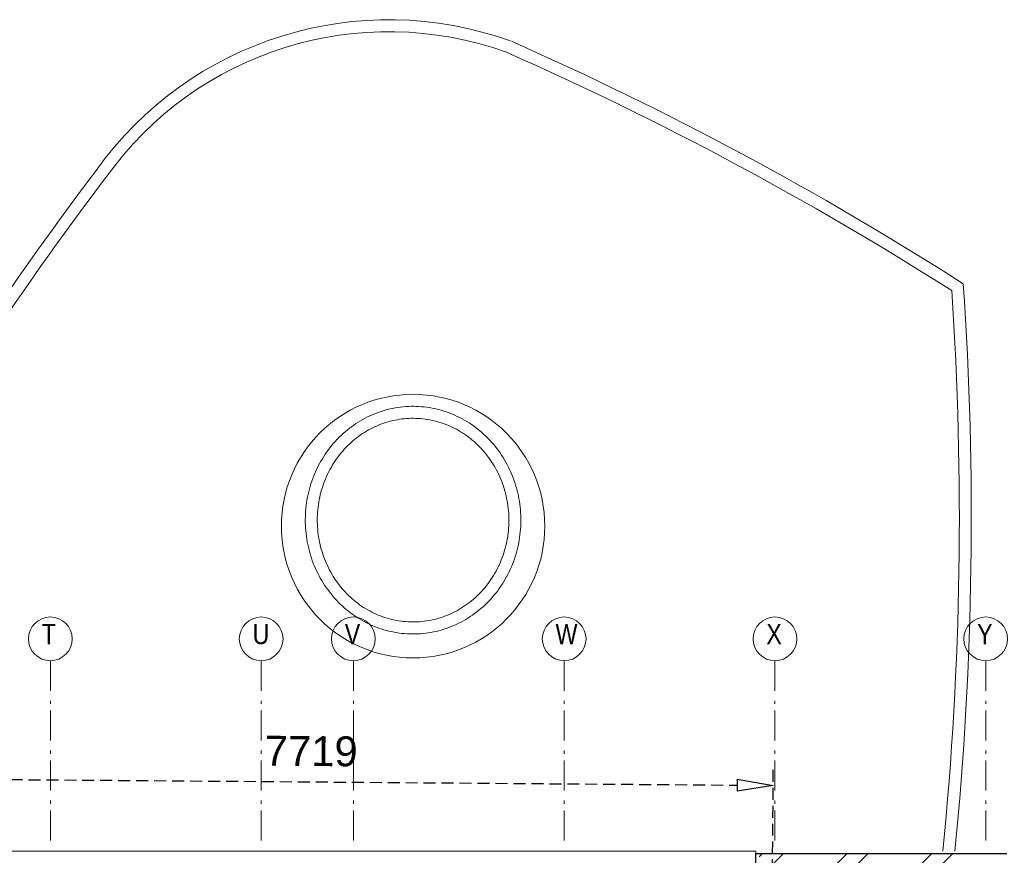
# Model space of a CAD drawing. Header units: millimetres. Extents: x 274611 to 749520, y 175257 to 298905.
# Tile 8 of 251: x 371458 to 379679, y 226204 to 233178. Entities that reach past the tile are written whole.
import ezdxf

# ---------------------------------------------------------------- set-up
doc = ezdxf.new("R2010")
doc.units = ezdxf.units.MM
doc.header["$LTSCALE"] = 400
doc.header["$PDMODE"] = 1
doc.header["$PDSIZE"] = 15
doc.linetypes.add('HIDDEN', pattern=[0.375, 0.25, -0.125])
doc.linetypes.add('STYLE_06', pattern=[1.041641, 0.625, -0.208282, 0.069427, -0.138931])
doc.layers.add('-ve', color=2, linetype='HIDDEN')
for name, color, linetype, lineweight in [('Buitenkozijnen', 140, 'Continuous', 15), ('mat-baksteen', 5, 'Continuous', 25), ('None', 7, 'Continuous', 9)]:
    doc.layers.add(name, color=color, linetype=linetype, lineweight=lineweight)
doc.styles.add('Arial Narrow', font='ARIALN.TTF', dxfattribs={"height": 222.25})
doc.styles.get("Standard").update_dxf_attribs({"font": 'arial.ttf'})
doc.dimstyles.new('CAL-N1-100-25', dxfattribs={"dimscale": 100, "dimtxt": 2.5, "dimasz": 3, "dimexe": 1.5, "dimexo": 0, "dimgap": 0.3, "dimtad": 0, "dimdec": 4, "dimrnd": 1, "dimdsep": 46, "dimtxsty": 'Standard', "dimblk": 'CLOSED', "dimcen": 0, "dimdle": 1.25, "dimclrt": 256, "dimadec": 0, "dimazin": 0, "dimtfac": 0.9, "dimtdec": 4, "dimtix": 1, "dimtmove": 0, "dimatfit": 3, "dimldrblk": 'CLOSED', "dimfxl": 1, "dimtvp": 1, "dimtolj": 1, "dimtzin": 0, "dimarcsym": 0})

# ---------------------------------------------------------------- blocks, each defined once
blk = doc.blocks.new('*X2771')
at = {"layer": 'None', "lineweight": 9}
for p, q in [((19258.8, 8652.2), (19286.6, 8680)), ((19363, 8580), (19463, 8680)), ((19893.7, 8580), (19993.7, 8680)), ((20070.1, 8580), (20170.1, 8680)), ((20600.8, 8580), (20700.8, 8680)), ((20777.2, 8580), (20877.2, 8680))]:
    blk.add_line(p, q, dxfattribs=at)
blk = doc.blocks.new('*U2808')
at = {"layer": 'None', "color": 43, "linetype": 'Continuous', "lineweight": 9}
for centre, radius, start, end in [((16166.6, 12638.7), 3001.3, 70.19311, 144.48046), ((16166.6, 12638.7), 2901.3, 70.19311, 144.48046), ((5756.4, -10392.2), 28267.7, 57.4554, 66.14129), ((5756.4, -10392.2), 28167.7, 57.55796, 66.14129), ((36256.6, -2686), 28267.7, 142.85059, 156.2915), ((36256.6, -2686), 28167.7, 142.85059, 156.20215), ((-7237, 11484.7), 28267.7, 354.34621, 3.95976), ((-7237, 11484.7), 28167.7, 354.32647, 3.85719)]:
    blk.add_arc(centre, radius, start, end, dxfattribs=at)
blk = doc.blocks.new('*U2809')
at = {"layer": 'None', "color": 43, "linetype": 'Continuous', "lineweight": 9}
for centre, radius, start, end in [((16166.6, 12638.7), 3001.3, 70.19311, 144.48046), ((16166.6, 12638.7), 2901.3, 70.19311, 144.48046), ((5756.4, -10392.2), 28267.7, 57.4554, 66.14129), ((5756.4, -10392.2), 28167.7, 57.55796, 66.14129), ((36256.6, -2686), 28267.7, 142.85059, 156.2915), ((36256.6, -2686), 28167.7, 142.85059, 156.20215), ((-7237, 11484.7), 28267.7, 354.34621, 3.95976), ((-7237, 11484.7), 28167.7, 354.32647, 3.85719)]:
    blk.add_arc(centre, radius, start, end, dxfattribs=at)
blk = doc.blocks.new('_CLOSED')
at = {"color": 0, "linetype": 'ByBlock'}
for p, q in [((-1, 0.167), (0, 0)), ((-1, 0.167), (-1, -0.167)), ((0, 0), (-1, -0.167))]:
    blk.add_line(p, q, dxfattribs=at)
blk = doc.blocks.new('*D2844')
at = {"layer": '-ve', "color": 0, "lineweight": -2, "transparency": 16777216}
for p, q in [((370020.7, 225527.7), (370032, 226997.2)), ((377739.1, 225468.4), (377750.4, 226937.8)), ((370330.8, 226844.9), (377449.3, 226790.1))]:
    blk.add_line(p, q, dxfattribs=at)
at = {"layer": 'Defpoints', "color": 0, "transparency": 16777216}
for p in [(377749.3, 226787.8), (370020.7, 225527.7), (377739.1, 225468.4)]:
    blk.add_point(p, dxfattribs=at)
at = {"layer": '-ve', "color": 0, "lineweight": -2, "transparency": 16777216, "xscale": 300, "yscale": 300, "zscale": 300}
for p, rotation in [((370030.8, 226847.2), 179.5594310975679), ((377749.3, 226787.8), 359.5594310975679)]:
    blk.add_blockref('_CLOSED', p, dxfattribs=dict(at, rotation=rotation))
at = {"layer": '-ve', "transparency": 16777216, "insert": (373892, 227072.8), "char_height": 250, "attachment_point": 5, "rotation": 359.55943}
blk.add_mtext('\\A1;7719', dxfattribs=at)

msp = doc.modelspace()

# ---------------------------------------------------------------- linework, layer by layer
at = {"layer": 'Buitenkozijnen', "color": 43, "linetype": 'Continuous', "lineweight": 9, "flags": 128}
msp.add_lwpolyline([(377604.18474, 226218.36468), (377604.18474, 226238.36468), (370133.12537, 226238.36468), (370133.12537, 226218.36468)], dxfattribs=at)
at = {"layer": 'mat-baksteen', "lineweight": 25}
for p, q in [((377604.18474, 225968.36468), (377604.18474, 226218.36468)), ((377604.18474, 226218.36468), (379699.18474, 226218.36468))]:
    msp.add_line(p, q, dxfattribs=at)
at = {"layer": 'None', "color": 7, "linetype": 'STYLE_06', "lineweight": 9}
for p, q in [((371714.18474, 227828.36468), (371714.18474, 226328.36468)), ((373474.18474, 227828.36468), (373474.18474, 226328.36468)), ((374244.18474, 227828.36468), (374244.18474, 226328.36468)), ((376004.18474, 227828.36468), (376004.18474, 226328.36468)), ((377764.18474, 227828.36468), (377764.18474, 226328.36468)), ((379524.18474, 227828.36468), (379524.18474, 226328.36468))]:
    msp.add_line(p, q, dxfattribs=at)
at = {"layer": 'None', "color": 140, "linetype": 'Continuous', "lineweight": 15}
msp.add_lwpolyline([(374284.28689, 229819.35927), (374303.43381, 229830.98522), (374322.84526, 229842.11166), (374342.50956, 229852.73191), (374362.41484, 229862.83957), (374382.54913, 229872.42854), (374402.90029, 229881.49305), (374423.45607, 229890.02764), (374444.20409, 229898.02717), (374465.13184, 229905.48682), (374486.22672, 229912.40209), (374507.47603, 229918.76883), (374528.86696, 229924.5832), (374550.38663, 229929.84169), (374572.02207, 229934.54114), (374593.76026, 229938.67871), (374615.5881, 229942.25191), (374637.49244, 229945.2586), (374659.46009, 229947.69696), (374681.47781, 229949.56552), (374703.53234, 229950.86315), (374725.6104, 229951.58908), (374747.69869, 229951.74287), (374769.7839, 229951.32442), (374791.85273, 229950.33398), (374813.89189, 229948.77216), (374835.8881, 229946.6399), (374857.82811, 229943.93847), (374879.6987, 229940.6695), (374901.4867, 229936.83497), (374923.17899, 229932.43719), (374944.76251, 229927.4788), (374966.22424, 229921.96279), (374987.55126, 229915.89248), (375008.73072, 229909.27153), (375029.74988, 229902.10392), (375050.59606, 229894.39399), (375071.2567, 229886.14636), (375091.71938, 229877.36601), (375111.97174, 229868.05822), (375132.00161, 229858.22861), (375151.79691, 229847.88309), (375171.34572, 229837.0279), (375190.63627, 229825.66957), (375209.65692, 229813.81495), (375228.39624, 229801.47117), (375246.84292, 229788.64568), (375264.98586, 229775.34619), (375282.81413, 229761.58072), (375300.31698, 229747.35757), (375317.48389, 229732.68529), (375334.3045, 229717.57273), (375350.76868, 229702.02899), (375366.86652, 229686.06343), (375382.58832, 229669.68567), (375397.9246, 229652.90557), (375412.86614, 229635.73325), (375427.40393, 229618.17905), (375441.52921, 229600.25353), (375455.23348, 229581.96751), (375468.50848, 229563.33198), (375481.34621, 229544.35819), (375493.73895, 229525.05755), (375505.67922, 229505.4417), (375517.15983, 229485.52244), (375528.17387, 229465.31179), (375538.71471, 229444.8219), (375548.77599, 229424.06513), (375558.35165, 229403.05398), (375567.43593, 229381.8011), (375576.02336, 229360.3193), (375584.10875, 229338.62151), (375591.68725, 229316.72081), (375598.75428, 229294.63039), (375605.30559, 229272.36355), (375611.33723, 229249.93371), (375616.84557, 229227.35438), (375621.82729, 229204.63915), (375626.2794, 229181.80172), (375630.1992, 229158.85583), (375633.58434, 229135.81532), (375636.43278, 229112.69405), (375638.7428, 229089.50596), (375640.51301, 229066.26501), (375641.74235, 229042.9852), (375642.43007, 229019.68056), (375642.57576, 228996.36513), (375642.17934, 228973.05294), (375641.24103, 228949.75805), (375639.76141, 228926.49447), (375637.74137, 228903.27623), (375635.18212, 228880.11731), (375632.08521, 228857.03167), (375628.45251, 228834.0332), (375624.28619, 228811.13576), (375619.58877, 228788.35315), (375614.36308, 228765.69908), (375608.61226, 228743.1872), (375602.33979, 228720.83108), (375595.54943, 228698.64418), (375588.24529, 228676.63986), (375580.43175, 228654.83138), (375572.11353, 228633.23188), (375563.29564, 228611.85436), (375553.98338, 228590.7117), (375544.18237, 228569.81665), (375533.89851, 228549.18177), (375523.138, 228528.81952), (375511.90731, 228508.74214), (375500.21322, 228488.96173), (375488.06276, 228469.49022), (375475.46326, 228450.33932), (375462.4223, 228431.52058), (375448.94775, 228413.04533), (375435.04771, 228394.92469), (375420.73055, 228377.16959), (375406.00492, 228359.79071), (375390.87966, 228342.79854), (375375.3639, 228326.20329), (375359.46699, 228310.01497), (375343.19848, 228294.24334), (375326.5682, 228278.89788), (375309.58615, 228263.98785), (375292.26256, 228249.52222), (375274.60787, 228235.50971), (375256.63271, 228221.95875), (375238.34791, 228208.87752), (375219.76448, 228196.2739), (375200.89363, 228184.15546), (375181.74671, 228172.52952), (375162.33525, 228161.40307), (375142.67096, 228150.78282), (375122.76568, 228140.67517), (375102.63139, 228131.0862), (375082.28022, 228122.02169), (375061.72444, 228113.4871), (375040.97643, 228105.48757), (375020.04868, 228098.02792), (374998.9538, 228091.11264), (374977.70449, 228084.7459), (374956.31356, 228078.93154), (374934.79389, 228073.67305), (374913.15845, 228068.9736), (374891.42026, 228064.83603), (374869.59242, 228061.26282), (374847.68808, 228058.25613), (374825.72043, 228055.81778), (374803.70271, 228053.94922), (374781.64818, 228052.65158), (374759.57012, 228051.92565), (374737.48183, 228051.77187), (374715.39662, 228052.19032), (374693.32779, 228053.18075), (374671.28863, 228054.74257), (374649.29242, 228056.87484), (374627.35241, 228059.57627), (374605.48182, 228062.84523), (374583.69381, 228066.67976), (374562.00152, 228071.07755), (374540.41801, 228076.03594), (374518.95628, 228081.55195), (374497.62926, 228087.62226), (374476.44979, 228094.24321), (374455.43064, 228101.41081), (374434.58446, 228109.12075), (374413.92381, 228117.36838), (374393.46114, 228126.14873), (374373.20877, 228135.45651), (374353.17891, 228145.28613), (374333.38361, 228155.63164), (374313.8348, 228166.48684), (374294.54425, 228177.84517), (374275.52359, 228189.69979), (374256.78428, 228202.04356), (374238.3376, 228214.86906), (374220.19466, 228228.16854), (374202.36639, 228241.93401), (374184.86353, 228256.15717), (374167.69663, 228270.82944), (374150.87602, 228285.94201), (374134.41184, 228301.48575), (374118.314, 228317.45131), (374102.5922, 228333.82907), (374087.25591, 228350.60916), (374072.31438, 228367.78148), (374057.77659, 228385.33569), (374043.6513, 228403.2612), (374029.94704, 228421.54723), (374016.67204, 228440.18275), (374003.8343, 228459.15655), (373991.44157, 228478.45718), (373979.5013, 228498.07304), (373968.02069, 228517.99229), (373957.00664, 228538.20295), (373946.46581, 228558.69283), (373936.40453, 228579.4496), (373926.82887, 228600.46075), (373917.74459, 228621.71363), (373909.15716, 228643.19543), (373901.07177, 228664.89322), (373893.49327, 228686.79392), (373886.42624, 228708.88434), (373879.87493, 228731.15118), (373873.84329, 228753.58102), (373868.33495, 228776.16036), (373863.35322, 228798.87558), (373858.90112, 228821.71302), (373854.98132, 228844.6589), (373851.59618, 228867.69942), (373848.74774, 228890.82069), (373846.43772, 228914.00878), (373844.66751, 228937.24973), (373843.43817, 228960.52953), (373842.75045, 228983.83417), (373842.60476, 229007.1496), (373843.00118, 229030.46179), (373843.93949, 229053.75669), (373845.41911, 229077.02026), (373847.43915, 229100.2385), (373849.99839, 229123.39742), (373853.0953, 229146.48307), (373856.72801, 229169.48153), (373860.89433, 229192.37897), (373865.59175, 229215.16159), (373870.81744, 229237.81565), (373876.56826, 229260.32753), (373882.84073, 229282.68365), (373889.63108, 229304.87055), (373896.93523, 229326.87487), (373904.74877, 229348.68335), (373913.06699, 229370.28286), (373921.88488, 229391.66038), (373931.19714, 229412.80303), (373940.99815, 229433.69809), (373951.28201, 229454.33296), (373962.04252, 229474.69522), (373973.2732, 229494.7726), (373984.9673, 229514.553), (373997.11776, 229534.02451), (374009.71726, 229553.17541), (374022.75821, 229571.99415), (374036.23277, 229590.46941), (374050.13281, 229608.59004), (374064.44996, 229626.34515), (374079.1756, 229643.72402), (374094.30086, 229660.7162), (374109.81661, 229677.31144), (374125.71353, 229693.49976), (374141.98203, 229709.2714), (374158.61232, 229724.61686), (374175.59437, 229739.52689), (374192.91796, 229753.99252), (374210.57265, 229768.00503), (374228.54781, 229781.55598), (374246.83261, 229794.63721), (374265.41603, 229807.24084)], close=True, dxfattribs=at)
at = {"layer": 'None', "color": 8, "lineweight": 5}
msp.add_lwpolyline([(374337.26349, 229734.53556), (374354.25699, 229744.85395), (374371.47765, 229754.72466), (374388.91509, 229764.14223), (374406.55884, 229773.10151), (374424.39835, 229781.59759), (374442.42299, 229789.62585), (374460.62205, 229797.18195), (374478.98475, 229804.26181), (374497.50028, 229810.86163), (374516.15774, 229816.97787), (374534.94618, 229822.60729), (374553.85464, 229827.74688), (374572.87207, 229832.39393), (374591.98743, 229836.54599), (374611.18962, 229840.20087), (374630.46751, 229843.35665), (374649.80997, 229846.01168), (374669.20583, 229848.16458), (374688.64392, 229849.81421), (374708.11303, 229850.95973), (374727.60196, 229851.60052), (374747.09951, 229851.73627), (374766.59447, 229851.3669), (374786.07563, 229850.4926), (374805.53178, 229849.11382), (374824.95173, 229847.2313), (374844.32428, 229844.84599), (374863.63826, 229841.95916), (374882.88252, 229838.57231), (374902.04593, 229834.68722), (374921.11737, 229830.30593), (374940.08578, 229825.43074), (374958.94009, 229820.06424), (374977.66931, 229814.20926), (374996.26248, 229807.86893), (375014.70867, 229801.04663), (375032.99703, 229793.746), (375051.11675, 229785.97099), (375069.05709, 229777.72579), (375086.80737, 229769.01488), (375104.357, 229759.84301), (375121.69547, 229750.21519), (375138.81234, 229740.13672), (375155.6973, 229729.61318), (375172.34009, 229718.6504), (375188.73061, 229707.2545), (375204.85884, 229695.43187), (375220.71491, 229683.18917), (375236.28905, 229670.53333), (375251.57166, 229657.47153), (375266.55325, 229644.01124), (375281.22451, 229630.16018), (375295.57629, 229615.92634), (375309.59959, 229601.31795), (375323.2856, 229586.34349), (375336.62568, 229571.01172), (375349.6114, 229555.33162), (375362.23451, 229539.31242), (375374.48698, 229522.96358), (375386.36098, 229506.29479), (375397.8489, 229489.31597), (375408.94338, 229472.03726), (375419.63726, 229454.46901), (375429.92365, 229436.62178), (375439.79588, 229418.50634), (375449.24755, 229400.13363), (375458.27253, 229381.51479), (375466.86492, 229362.66115), (375475.01914, 229343.58418), (375482.72983, 229324.29556), (375489.99195, 229304.80708), (375496.80075, 229285.1307), (375503.15173, 229265.27853), (375509.04073, 229245.26277), (375514.46387, 229225.09579), (375519.41756, 229204.79003), (375523.89853, 229184.35807), (375527.90383, 229163.81255), (375531.43081, 229143.16622), (375534.47712, 229122.4319), (375537.04075, 229101.62247), (375539.12, 229080.75086), (375540.71349, 229059.83007), (375541.82016, 229038.87311), (375542.43929, 229017.89303), (375542.57045, 228996.9029), (375542.21356, 228975.9158), (375541.36886, 228954.94479), (375540.03691, 228934.00294), (375538.21859, 228913.10328), (375535.91511, 228892.25882), (375533.128, 228871.48252), (375529.8591, 228850.7873), (375526.11057, 228830.18601), (375521.88491, 228809.69144), (375517.18491, 228789.31628), (375512.01366, 228769.07316), (375506.37459, 228748.97458), (375500.2714, 228729.03296), (375493.70813, 228709.26058), (375486.68909, 228689.66962), (375479.21888, 228670.2721), (375471.3024, 228651.07991), (375462.94484, 228632.1048), (375454.15165, 228613.35835), (375444.92856, 228594.85195), (375435.28159, 228576.59686), (375425.21699, 228558.60412), (375414.74129, 228540.88461), (375403.86125, 228523.44898), (375392.58389, 228506.3077), (375380.91646, 228489.47103), (375368.86645, 228472.94901), (375356.44156, 228456.75144), (375343.64973, 228440.88792), (375330.49907, 228425.3678), (375316.99792, 228410.2002), (375303.15482, 228395.39399), (375288.97849, 228380.95779), (375274.47781, 228366.89999), (375259.66186, 228353.22869), (375244.53988, 228339.95177), (375229.12124, 228327.07683), (375213.4155, 228314.6112), (375197.43233, 228302.56195), (375181.18154, 228290.93588), (375164.67309, 228279.73954), (375147.91702, 228268.97917), (375130.92352, 228258.66078), (375113.70287, 228248.79008), (375096.26543, 228239.3725), (375078.62168, 228230.41323), (375060.78217, 228221.91715), (375042.75753, 228213.88888), (375024.55847, 228206.33278), (375006.19576, 228199.25292), (374987.68024, 228192.65311), (374969.02278, 228186.53686), (374950.23434, 228180.90745), (374931.32588, 228175.76785), (374912.30845, 228171.1208), (374893.19309, 228166.96875), (374873.9909, 228163.31387), (374854.71301, 228160.15809), (374835.37055, 228157.50305), (374815.97468, 228155.35016), (374796.5366, 228153.70052), (374777.06749, 228152.55501), (374757.57856, 228151.91421), (374738.081, 228151.77846), (374718.58604, 228152.14783), (374699.10488, 228153.02214), (374679.64873, 228154.40091), (374660.22879, 228156.28344), (374640.85624, 228158.66874), (374621.54226, 228161.55557), (374602.29799, 228164.94242), (374583.13459, 228168.82751), (374564.06314, 228173.20881), (374545.09474, 228178.08399), (374526.24043, 228183.4505), (374507.5112, 228189.30547), (374488.91804, 228195.6458), (374470.47185, 228202.46811), (374452.18349, 228209.76873), (374434.06377, 228217.54374), (374416.12343, 228225.78894), (374398.37315, 228234.49985), (374380.82352, 228243.67173), (374363.48505, 228253.29955), (374346.36817, 228263.37801), (374329.48322, 228273.90156), (374312.84043, 228284.86434), (374296.44991, 228296.26023), (374280.32167, 228308.08286), (374264.46561, 228320.32556), (374248.89147, 228332.98141), (374233.60886, 228346.0432), (374218.62727, 228359.50349), (374203.95601, 228373.35455), (374189.60423, 228387.58839), (374175.58093, 228402.19679), (374161.89492, 228417.17124), (374148.55484, 228432.50301), (374135.56912, 228448.18311), (374122.94601, 228464.20231), (374110.69354, 228480.55116), (374098.81954, 228497.21995), (374087.33161, 228514.19877), (374076.23714, 228531.47748), (374065.54326, 228549.04572), (374055.25687, 228566.89295), (374045.38464, 228585.0084), (374035.93297, 228603.38111), (374026.90799, 228621.99994), (374018.31559, 228640.85359), (374010.16138, 228659.93055), (374002.45069, 228679.21918), (373995.18856, 228698.70765), (373988.37977, 228718.38403), (373982.02879, 228738.23621), (373976.13979, 228758.25196), (373970.71665, 228778.41895), (373965.76296, 228798.7247), (373961.28198, 228819.15667), (373957.27669, 228839.70218), (373953.74971, 228860.34851), (373950.7034, 228881.08283), (373948.13977, 228901.89226), (373946.06052, 228922.76387), (373944.46703, 228943.68466), (373943.36035, 228964.64163), (373942.74123, 228985.6217), (373942.61007, 229006.61183), (373942.96696, 229027.59893), (373943.81166, 229048.56994), (373945.14361, 229069.5118), (373946.96193, 229090.41146), (373949.26541, 229111.25592), (373952.05252, 229132.03221), (373955.32142, 229152.72743), (373959.06994, 229173.32872), (373963.29561, 229193.82329), (373967.99561, 229214.19845), (373973.16686, 229234.44158), (373978.80593, 229254.54016), (373984.90911, 229274.48178), (373991.47238, 229294.25416), (373998.49143, 229313.84512), (374005.96164, 229333.24264), (374013.87812, 229352.43482), (374022.23568, 229371.40993), (374031.02887, 229390.15639), (374040.25195, 229408.66278), (374049.89893, 229426.91787), (374059.96353, 229444.91061), (374070.43923, 229462.63013), (374081.31927, 229480.06576), (374092.59663, 229497.20703), (374104.26406, 229514.0437), (374116.31407, 229530.56573), (374128.73895, 229546.7633), (374141.53079, 229562.62682), (374154.68145, 229578.14693), (374168.1826, 229593.31454), (374182.02569, 229608.12075), (374196.20203, 229622.55694), (374210.70271, 229636.61475), (374225.51866, 229650.28604), (374240.64064, 229663.56296), (374256.05928, 229676.4379), (374271.76502, 229688.90354), (374287.74819, 229700.95279), (374303.99898, 229712.57885), (374320.50743, 229723.7752)], close=True, dxfattribs=at)
at = {"layer": 'None', "color": 140, "linetype": 'Continuous', "lineweight": 15}
msp.add_circle((374742.59026, 228951.75737), 1100, dxfattribs=at)
at = {"layer": 'None', "color": 43, "linetype": 'Continuous', "lineweight": 9}
for centre in [(371714.18474, 228010.9711), (373474.18474, 228010.9711), (374244.18474, 228010.9711), (376004.18474, 228010.9711), (377764.18474, 228010.9711), (379524.18474, 228010.9711)]:
    msp.add_circle(centre, 182.60642, dxfattribs=at)

# ---------------------------------------------------------------- block references
at = {"layer": 'mat-baksteen'}
msp.add_blockref('*X2771', (358373.12537, 217538.36468), dxfattribs=at)
at = {"layer": 'None', "color": 7}
for name in ['*U2808', '*U2809']:
    msp.add_blockref(name, (358373.12537, 217538.36468), dxfattribs=at)

# ---------------------------------------------------------------- texts
at = {"layer": 'None', "color": 8, "char_height": 169.33333, "attachment_point": 1, "style": 'Arial Narrow'}
for s, insert in [('T', (371642.21807, 228135.85443)), ('U', (373402.21807, 228135.85443)), ('V', (374172.21807, 228135.85443)), ('W', (375932.21807, 228135.85443)), ('X', (377692.21807, 228135.85443)), ('Y', (379452.21807, 228135.85443))]:
    msp.add_mtext(s, dxfattribs=dict(at, insert=insert))

# ---------------------------------------------------------------- dimensions: what is measured, and where the dimension line sits
at = {"layer": '-ve'}
dim = msp.add_aligned_dim(p1=(370020.68474, 225527.71572), p2=(377739.10807, 225468.36468), distance=1319.50049, dimstyle='CAL-N1-100-25', dxfattribs=at)
dim.commit()
dim.dimension.update_dxf_attribs({"geometry": '*D2844', "text_midpoint": (373892.00542, 227072.78063)})

doc.saveas('drawing.dxf')
